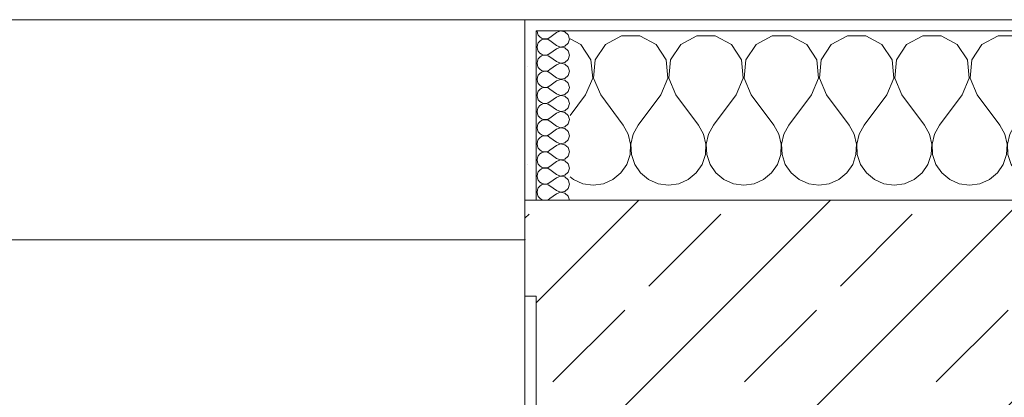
# Model space of a CAD drawing. Header units: metres. Extents: x -3.6 to 84.5, y -11 to 16.8.
# Tile 72 of 229: x 13.826 to 14.697, y 13.52 to 13.855. Entities that reach past the tile are written whole.
import ezdxf

# ---------------------------------------------------------------- set-up
doc = ezdxf.new("R2010")
doc.units = ezdxf.units.M
doc.header["$MEASUREMENT"] = 0
doc.layers.add('604 - Struktur.Wand Aussen', color=7, linetype='Continuous')
doc.layers.add('613 - Struktur.Fassade', color=7, linetype='Continuous')
pattern_1 = [(0, (0, 0), (0, 0.08660254), [0, -0.05]), (0, (0.025, 0.0433), (0, 0.08660254), [0, -0.05])]

# ---------------------------------------------------------------- blocks, each defined once
blk = doc.blocks.new('*X11')
at = {"layer": '604 - Struktur.Wand Aussen', "color": 7, "linetype": 'Continuous', "lineweight": 5}
for p, q in [((14.32243, 13.83299), (14.31299, 13.83805)), ((14.35855, 13.84066), (14.34424, 13.83299)), ((14.37479, 13.84066), (14.35855, 13.84066)), ((14.3891, 13.83299), (14.37479, 13.84066)), ((14.42521, 13.84066), (14.4109, 13.83299)), ((14.44145, 13.84066), (14.42521, 13.84066)), ((14.45576, 13.83299), (14.44145, 13.84066)), ((14.49188, 13.84066), (14.47757, 13.83299)), ((14.50812, 13.84066), (14.49188, 13.84066)), ((14.52243, 13.83299), (14.50812, 13.84066)), ((14.55855, 13.84066), (14.54424, 13.83299)), ((14.57479, 13.84066), (14.55855, 13.84066)), ((14.5891, 13.83299), (14.57479, 13.84066)), ((14.62521, 13.84066), (14.6109, 13.83299)), ((14.64145, 13.84066), (14.62521, 13.84066)), ((14.65576, 13.83299), (14.64145, 13.84066)), ((14.69188, 13.84066), (14.67757, 13.83299)), ((14.70812, 13.84066), (14.69188, 13.84066)), ((14.72243, 13.83299), (14.70812, 13.84066)), ((14.75855, 13.84066), (14.74424, 13.83299)), ((14.77479, 13.84066), (14.75855, 13.84066)), ((14.7891, 13.83299), (14.77479, 13.84066)), ((14.82521, 13.84066), (14.8109, 13.83299)), ((14.84145, 13.84066), (14.82521, 13.84066)), ((14.85576, 13.83299), (14.84145, 13.84066)), ((14.89188, 13.84066), (14.87757, 13.83299)), ((14.90812, 13.84066), (14.89188, 13.84066)), ((14.92243, 13.83299), (14.90812, 13.84066)), ((14.95855, 13.84066), (14.94424, 13.83299)), ((14.97479, 13.84066), (14.95855, 13.84066)), ((14.9891, 13.83299), (14.97479, 13.84066)), ((15.02521, 13.84066), (15.0109, 13.83299)), ((15.04145, 13.84066), (15.02521, 13.84066)), ((15.05576, 13.83299), (15.04145, 13.84066)), ((15.09188, 13.84066), (15.07757, 13.83299)), ((15.10812, 13.84066), (15.09188, 13.84066)), ((15.12243, 13.83299), (15.10812, 13.84066)), ((15.15855, 13.84066), (15.14424, 13.83299)), ((15.17479, 13.84066), (15.15855, 13.84066)), ((15.1891, 13.83299), (15.17479, 13.84066)), ((15.22521, 13.84066), (15.2109, 13.83299)), ((15.24145, 13.84066), (15.22521, 13.84066)), ((15.25576, 13.83299), (15.24145, 13.84066)), ((15.29188, 13.84066), (15.27757, 13.83299)), ((15.30812, 13.84066), (15.29188, 13.84066)), ((15.32243, 13.83299), (15.30812, 13.84066)), ((15.35855, 13.84066), (15.34424, 13.83299)), ((15.37479, 13.84066), (15.35855, 13.84066)), ((15.3891, 13.83299), (15.37479, 13.84066)), ((15.42521, 13.84066), (15.4109, 13.83299)), ((15.44145, 13.84066), (15.42521, 13.84066)), ((15.45576, 13.83299), (15.44145, 13.84066)), ((15.49188, 13.84066), (15.47757, 13.83299)), ((15.5, 13.84066), (15.49188, 13.84066)), ((14.33142, 13.81947), (14.32243, 13.83299)), ((14.34424, 13.83299), (14.33525, 13.81947)), ((14.39808, 13.81947), (14.3891, 13.83299)), ((14.4109, 13.83299), (14.40192, 13.81947)), ((14.46475, 13.81947), (14.45576, 13.83299)), ((14.47757, 13.83299), (14.46858, 13.81947)), ((14.53142, 13.81947), (14.52243, 13.83299)), ((14.54424, 13.83299), (14.53525, 13.81947)), ((14.59808, 13.81947), (14.5891, 13.83299)), ((14.6109, 13.83299), (14.60192, 13.81947)), ((14.66475, 13.81947), (14.65576, 13.83299)), ((14.67757, 13.83299), (14.66858, 13.81947)), ((14.73142, 13.81947), (14.72243, 13.83299)), ((14.74424, 13.83299), (14.73525, 13.81947)), ((14.79808, 13.81947), (14.7891, 13.83299)), ((14.8109, 13.83299), (14.80192, 13.81947)), ((14.86475, 13.81947), (14.85576, 13.83299)), ((14.87757, 13.83299), (14.86858, 13.81947)), ((14.93142, 13.81947), (14.92243, 13.83299)), ((14.94424, 13.83299), (14.93525, 13.81947)), ((14.99808, 13.81947), (14.9891, 13.83299)), ((15.0109, 13.83299), (15.00192, 13.81947)), ((15.06475, 13.81947), (15.05576, 13.83299)), ((15.07757, 13.83299), (15.06858, 13.81947)), ((15.13142, 13.81947), (15.12243, 13.83299)), ((15.14424, 13.83299), (15.13525, 13.81947)), ((15.19808, 13.81947), (15.1891, 13.83299)), ((15.2109, 13.83299), (15.20192, 13.81947)), ((15.26475, 13.81947), (15.25576, 13.83299)), ((15.27757, 13.83299), (15.26858, 13.81947)), ((15.33142, 13.81947), (15.32243, 13.83299)), ((15.34424, 13.83299), (15.33525, 13.81947)), ((15.39808, 13.81947), (15.3891, 13.83299)), ((15.4109, 13.83299), (15.40192, 13.81947)), ((15.46475, 13.81947), (15.45576, 13.83299)), ((15.47757, 13.83299), (15.46858, 13.81947)), ((14.33295, 13.8033), (14.33142, 13.81947)), ((14.33525, 13.81947), (14.33371, 13.8033)), ((14.39962, 13.8033), (14.39808, 13.81947)), ((14.40192, 13.81947), (14.40038, 13.8033)), ((14.46629, 13.8033), (14.46475, 13.81947)), ((14.46858, 13.81947), (14.46705, 13.8033)), ((14.53295, 13.8033), (14.53142, 13.81947)), ((14.53525, 13.81947), (14.53371, 13.8033)), ((14.59962, 13.8033), (14.59808, 13.81947)), ((14.60192, 13.81947), (14.60038, 13.8033)), ((14.66629, 13.8033), (14.66475, 13.81947)), ((14.66858, 13.81947), (14.66705, 13.8033)), ((14.73295, 13.8033), (14.73142, 13.81947)), ((14.73525, 13.81947), (14.73371, 13.8033)), ((14.79962, 13.8033), (14.79808, 13.81947)), ((14.80192, 13.81947), (14.80038, 13.8033)), ((14.86629, 13.8033), (14.86475, 13.81947)), ((14.86858, 13.81947), (14.86705, 13.8033)), ((14.93295, 13.8033), (14.93142, 13.81947)), ((14.93525, 13.81947), (14.93371, 13.8033)), ((14.99962, 13.8033), (14.99808, 13.81947)), ((15.00192, 13.81947), (15.00038, 13.8033)), ((15.06629, 13.8033), (15.06475, 13.81947)), ((15.06858, 13.81947), (15.06705, 13.8033)), ((15.13295, 13.8033), (15.13142, 13.81947)), ((15.13525, 13.81947), (15.13371, 13.8033)), ((15.19962, 13.8033), (15.19808, 13.81947)), ((15.20192, 13.81947), (15.20038, 13.8033)), ((15.26629, 13.8033), (15.26475, 13.81947)), ((15.26858, 13.81947), (15.26705, 13.8033)), ((15.33295, 13.8033), (15.33142, 13.81947)), ((15.33525, 13.81947), (15.33371, 13.8033)), ((15.39962, 13.8033), (15.39808, 13.81947)), ((15.40192, 13.81947), (15.40038, 13.8033)), ((15.46629, 13.8033), (15.46475, 13.81947)), ((15.46858, 13.81947), (15.46705, 13.8033)), ((14.32667, 13.78833), (14.33295, 13.8033)), ((14.33371, 13.8033), (14.34, 13.78833)), ((14.39333, 13.78833), (14.39962, 13.8033)), ((14.40038, 13.8033), (14.40667, 13.78833)), ((14.46, 13.78833), (14.46629, 13.8033)), ((14.46705, 13.8033), (14.47333, 13.78833)), ((14.52667, 13.78833), (14.53295, 13.8033)), ((14.53371, 13.8033), (14.54, 13.78833)), ((14.59333, 13.78833), (14.59962, 13.8033)), ((14.60038, 13.8033), (14.60667, 13.78833)), ((14.66, 13.78833), (14.66629, 13.8033)), ((14.66705, 13.8033), (14.67333, 13.78833)), ((14.72667, 13.78833), (14.73295, 13.8033)), ((14.73371, 13.8033), (14.74, 13.78833)), ((14.79333, 13.78833), (14.79962, 13.8033)), ((14.80038, 13.8033), (14.80667, 13.78833)), ((14.86, 13.78833), (14.86629, 13.8033)), ((14.86705, 13.8033), (14.87333, 13.78833)), ((14.92667, 13.78833), (14.93295, 13.8033)), ((14.93371, 13.8033), (14.94, 13.78833)), ((14.99333, 13.78833), (14.99962, 13.8033)), ((15.00038, 13.8033), (15.00667, 13.78833)), ((15.06, 13.78833), (15.06629, 13.8033)), ((15.06705, 13.8033), (15.07333, 13.78833)), ((15.12667, 13.78833), (15.13295, 13.8033)), ((15.13371, 13.8033), (15.14, 13.78833)), ((15.19333, 13.78833), (15.19962, 13.8033)), ((15.20038, 13.8033), (15.20667, 13.78833)), ((15.26, 13.78833), (15.26629, 13.8033)), ((15.26705, 13.8033), (15.27333, 13.78833)), ((15.32667, 13.78833), (15.33295, 13.8033)), ((15.33371, 13.8033), (15.34, 13.78833)), ((15.39333, 13.78833), (15.39962, 13.8033)), ((15.40038, 13.8033), (15.40667, 13.78833)), ((15.46, 13.78833), (15.46629, 13.8033)), ((15.46705, 13.8033), (15.47333, 13.78833)), ((14.32667, 13.78833), (14.31299, 13.7701)), ((14.34, 13.78833), (14.36, 13.76167)), ((14.39333, 13.78833), (14.37333, 13.76167)), ((14.40667, 13.78833), (14.42667, 13.76167)), ((14.46, 13.78833), (14.44, 13.76167)), ((14.47333, 13.78833), (14.49333, 13.76167)), ((14.52667, 13.78833), (14.50667, 13.76167)), ((14.54, 13.78833), (14.56, 13.76167)), ((14.59333, 13.78833), (14.57333, 13.76167)), ((14.60667, 13.78833), (14.62667, 13.76167)), ((14.66, 13.78833), (14.64, 13.76167)), ((14.67333, 13.78833), (14.69333, 13.76167)), ((14.72667, 13.78833), (14.70667, 13.76167)), ((14.74, 13.78833), (14.76, 13.76167)), ((14.79333, 13.78833), (14.77333, 13.76167)), ((14.80667, 13.78833), (14.82667, 13.76167)), ((14.86, 13.78833), (14.84, 13.76167)), ((14.87333, 13.78833), (14.89333, 13.76167)), ((14.92667, 13.78833), (14.90667, 13.76167)), ((14.94, 13.78833), (14.96, 13.76167)), ((14.99333, 13.78833), (14.97333, 13.76167)), ((15.00667, 13.78833), (15.02667, 13.76167)), ((15.06, 13.78833), (15.04, 13.76167)), ((15.07333, 13.78833), (15.09333, 13.76167)), ((15.12667, 13.78833), (15.10667, 13.76167)), ((15.14, 13.78833), (15.16, 13.76167)), ((15.19333, 13.78833), (15.17333, 13.76167)), ((15.20667, 13.78833), (15.22667, 13.76167)), ((15.26, 13.78833), (15.24, 13.76167)), ((15.27333, 13.78833), (15.29333, 13.76167)), ((15.32667, 13.78833), (15.30667, 13.76167)), ((15.34, 13.78833), (15.36, 13.76167)), ((15.39333, 13.78833), (15.37333, 13.76167)), ((15.40667, 13.78833), (15.42667, 13.76167)), ((15.46, 13.78833), (15.44, 13.76167)), ((15.47333, 13.78833), (15.49333, 13.76167)), ((14.36445, 13.75362), (14.36, 13.76167)), ((14.37333, 13.76167), (14.36888, 13.75362)), ((14.43112, 13.75362), (14.42667, 13.76167)), ((14.44, 13.76167), (14.43555, 13.75362)), ((14.49778, 13.75362), (14.49333, 13.76167)), ((14.50667, 13.76167), (14.50222, 13.75362)), ((14.56445, 13.75362), (14.56, 13.76167)), ((14.57333, 13.76167), (14.56888, 13.75362)), ((14.63112, 13.75362), (14.62667, 13.76167)), ((14.64, 13.76167), (14.63555, 13.75362)), ((14.69778, 13.75362), (14.69333, 13.76167)), ((14.70667, 13.76167), (14.70222, 13.75362)), ((14.76445, 13.75362), (14.76, 13.76167)), ((14.77333, 13.76167), (14.76888, 13.75362)), ((14.83112, 13.75362), (14.82667, 13.76167)), ((14.84, 13.76167), (14.83555, 13.75362)), ((14.89778, 13.75362), (14.89333, 13.76167)), ((14.90667, 13.76167), (14.90222, 13.75362)), ((14.96445, 13.75362), (14.96, 13.76167)), ((14.97333, 13.76167), (14.96888, 13.75362)), ((15.03112, 13.75362), (15.02667, 13.76167)), ((15.04, 13.76167), (15.03555, 13.75362)), ((15.09778, 13.75362), (15.09333, 13.76167)), ((15.10667, 13.76167), (15.10222, 13.75362)), ((15.16445, 13.75362), (15.16, 13.76167)), ((15.17333, 13.76167), (15.16888, 13.75362)), ((15.23112, 13.75362), (15.22667, 13.76167)), ((15.24, 13.76167), (15.23555, 13.75362)), ((15.29778, 13.75362), (15.29333, 13.76167)), ((15.30667, 13.76167), (15.30222, 13.75362)), ((15.36445, 13.75362), (15.36, 13.76167)), ((15.37333, 13.76167), (15.36888, 13.75362)), ((15.43112, 13.75362), (15.42667, 13.76167)), ((15.44, 13.76167), (15.43555, 13.75362)), ((15.49778, 13.75362), (15.49333, 13.76167)), ((14.36653, 13.74466), (14.36445, 13.75362)), ((14.36888, 13.75362), (14.3668, 13.74466)), ((14.4332, 13.74466), (14.43112, 13.75362)), ((14.43555, 13.75362), (14.43347, 13.74466)), ((14.49987, 13.74466), (14.49778, 13.75362)), ((14.50222, 13.75362), (14.50013, 13.74466)), ((14.56653, 13.74466), (14.56445, 13.75362)), ((14.56888, 13.75362), (14.5668, 13.74466)), ((14.6332, 13.74466), (14.63112, 13.75362)), ((14.63555, 13.75362), (14.63347, 13.74466)), ((14.69987, 13.74466), (14.69778, 13.75362)), ((14.70222, 13.75362), (14.70013, 13.74466)), ((14.76653, 13.74466), (14.76445, 13.75362)), ((14.76888, 13.75362), (14.7668, 13.74466)), ((14.8332, 13.74466), (14.83112, 13.75362)), ((14.83555, 13.75362), (14.83347, 13.74466)), ((14.89987, 13.74466), (14.89778, 13.75362)), ((14.90222, 13.75362), (14.90013, 13.74466)), ((14.96653, 13.74466), (14.96445, 13.75362)), ((14.96888, 13.75362), (14.9668, 13.74466)), ((15.0332, 13.74466), (15.03112, 13.75362)), ((15.03555, 13.75362), (15.03347, 13.74466)), ((15.09987, 13.74466), (15.09778, 13.75362)), ((15.10222, 13.75362), (15.10013, 13.74466)), ((15.16653, 13.74466), (15.16445, 13.75362)), ((15.16888, 13.75362), (15.1668, 13.74466)), ((15.2332, 13.74466), (15.23112, 13.75362)), ((15.23555, 13.75362), (15.23347, 13.74466)), ((15.29987, 13.74466), (15.29778, 13.75362)), ((15.30222, 13.75362), (15.30013, 13.74466)), ((15.36653, 13.74466), (15.36445, 13.75362)), ((15.36888, 13.75362), (15.3668, 13.74466)), ((15.4332, 13.74466), (15.43112, 13.75362)), ((15.43555, 13.75362), (15.43347, 13.74466)), ((15.49987, 13.74466), (15.49778, 13.75362)), ((14.36609, 13.73547), (14.36653, 13.74466)), ((14.3668, 13.74466), (14.36725, 13.73547)), ((14.43275, 13.73547), (14.4332, 13.74466)), ((14.43347, 13.74466), (14.43391, 13.73547)), ((14.49942, 13.73547), (14.49987, 13.74466)), ((14.50013, 13.74466), (14.50058, 13.73547)), ((14.56609, 13.73547), (14.56653, 13.74466)), ((14.5668, 13.74466), (14.56725, 13.73547)), ((14.63275, 13.73547), (14.6332, 13.74466)), ((14.63347, 13.74466), (14.63391, 13.73547)), ((14.69942, 13.73547), (14.69987, 13.74466)), ((14.70013, 13.74466), (14.70058, 13.73547)), ((14.76609, 13.73547), (14.76653, 13.74466)), ((14.7668, 13.74466), (14.76725, 13.73547)), ((14.83275, 13.73547), (14.8332, 13.74466)), ((14.83347, 13.74466), (14.83391, 13.73547)), ((14.89942, 13.73547), (14.89987, 13.74466)), ((14.90013, 13.74466), (14.90058, 13.73547)), ((14.96609, 13.73547), (14.96653, 13.74466)), ((14.9668, 13.74466), (14.96725, 13.73547)), ((15.03275, 13.73547), (15.0332, 13.74466)), ((15.03347, 13.74466), (15.03391, 13.73547)), ((15.09942, 13.73547), (15.09987, 13.74466)), ((15.10013, 13.74466), (15.10058, 13.73547)), ((15.16609, 13.73547), (15.16653, 13.74466)), ((15.1668, 13.74466), (15.16725, 13.73547)), ((15.23275, 13.73547), (15.2332, 13.74466)), ((15.23347, 13.74466), (15.23391, 13.73547)), ((15.29942, 13.73547), (15.29987, 13.74466)), ((15.30013, 13.74466), (15.30058, 13.73547)), ((15.36609, 13.73547), (15.36653, 13.74466)), ((15.3668, 13.74466), (15.36725, 13.73547)), ((15.43275, 13.73547), (15.4332, 13.74466)), ((15.43347, 13.74466), (15.43391, 13.73547)), ((15.49942, 13.73547), (15.49987, 13.74466)), ((14.36315, 13.72676), (14.36609, 13.73547)), ((14.36725, 13.73547), (14.37019, 13.72676)), ((14.42981, 13.72676), (14.43275, 13.73547)), ((14.43391, 13.73547), (14.43685, 13.72676)), ((14.49648, 13.72676), (14.49942, 13.73547)), ((14.50058, 13.73547), (14.50352, 13.72676)), ((14.56315, 13.72676), (14.56609, 13.73547)), ((14.56725, 13.73547), (14.57019, 13.72676)), ((14.62981, 13.72676), (14.63275, 13.73547)), ((14.63391, 13.73547), (14.63685, 13.72676)), ((14.69648, 13.72676), (14.69942, 13.73547)), ((14.70058, 13.73547), (14.70352, 13.72676)), ((14.76315, 13.72676), (14.76609, 13.73547)), ((14.76725, 13.73547), (14.77019, 13.72676)), ((14.82981, 13.72676), (14.83275, 13.73547)), ((14.83391, 13.73547), (14.83685, 13.72676)), ((14.89648, 13.72676), (14.89942, 13.73547)), ((14.90058, 13.73547), (14.90352, 13.72676)), ((14.96315, 13.72676), (14.96609, 13.73547)), ((14.96725, 13.73547), (14.97019, 13.72676)), ((15.02981, 13.72676), (15.03275, 13.73547)), ((15.03391, 13.73547), (15.03685, 13.72676)), ((15.09648, 13.72676), (15.09942, 13.73547)), ((15.10058, 13.73547), (15.10352, 13.72676)), ((15.16315, 13.72676), (15.16609, 13.73547)), ((15.16725, 13.73547), (15.17019, 13.72676)), ((15.22981, 13.72676), (15.23275, 13.73547)), ((15.23391, 13.73547), (15.23685, 13.72676)), ((15.29648, 13.72676), (15.29942, 13.73547)), ((15.30058, 13.73547), (15.30352, 13.72676)), ((15.36315, 13.72676), (15.36609, 13.73547)), ((15.36725, 13.73547), (15.37019, 13.72676)), ((15.42981, 13.72676), (15.43275, 13.73547)), ((15.43391, 13.73547), (15.43685, 13.72676)), ((15.49648, 13.72676), (15.49942, 13.73547)), ((14.35794, 13.71918), (14.36315, 13.72676)), ((14.37019, 13.72676), (14.37539, 13.71918)), ((14.42461, 13.71918), (14.42981, 13.72676)), ((14.43685, 13.72676), (14.44206, 13.71918)), ((14.49127, 13.71918), (14.49648, 13.72676)), ((14.50352, 13.72676), (14.50873, 13.71918)), ((14.55794, 13.71918), (14.56315, 13.72676)), ((14.57019, 13.72676), (14.57539, 13.71918)), ((14.62461, 13.71918), (14.62981, 13.72676)), ((14.63685, 13.72676), (14.64206, 13.71918)), ((14.69127, 13.71918), (14.69648, 13.72676)), ((14.70352, 13.72676), (14.70873, 13.71918)), ((14.75794, 13.71918), (14.76315, 13.72676)), ((14.77019, 13.72676), (14.77539, 13.71918)), ((14.82461, 13.71918), (14.82981, 13.72676)), ((14.83685, 13.72676), (14.84206, 13.71918)), ((14.89127, 13.71918), (14.89648, 13.72676)), ((14.90352, 13.72676), (14.90873, 13.71918)), ((14.95794, 13.71918), (14.96315, 13.72676)), ((14.97019, 13.72676), (14.97539, 13.71918)), ((15.02461, 13.71918), (15.02981, 13.72676)), ((15.03685, 13.72676), (15.04206, 13.71918)), ((15.09127, 13.71918), (15.09648, 13.72676)), ((15.10352, 13.72676), (15.10873, 13.71918)), ((15.15794, 13.71918), (15.16315, 13.72676)), ((15.17019, 13.72676), (15.17539, 13.71918)), ((15.22461, 13.71918), (15.22981, 13.72676)), ((15.23685, 13.72676), (15.24206, 13.71918)), ((15.29127, 13.71918), (15.29648, 13.72676)), ((15.30352, 13.72676), (15.30873, 13.71918)), ((15.35794, 13.71918), (15.36315, 13.72676)), ((15.37019, 13.72676), (15.37539, 13.71918)), ((15.42461, 13.71918), (15.42981, 13.72676)), ((15.43685, 13.72676), (15.44206, 13.71918)), ((15.49127, 13.71918), (15.49648, 13.72676)), ((14.31299, 13.71565), (14.31581, 13.71331)), ((14.35086, 13.71331), (14.35794, 13.71918)), ((14.37539, 13.71918), (14.38248, 13.71331)), ((14.41752, 13.71331), (14.42461, 13.71918)), ((14.44206, 13.71918), (14.44914, 13.71331)), ((14.48419, 13.71331), (14.49127, 13.71918)), ((14.50873, 13.71918), (14.51581, 13.71331)), ((14.55086, 13.71331), (14.55794, 13.71918)), ((14.57539, 13.71918), (14.58248, 13.71331)), ((14.61752, 13.71331), (14.62461, 13.71918)), ((14.64206, 13.71918), (14.64914, 13.71331)), ((14.68419, 13.71331), (14.69127, 13.71918)), ((14.70873, 13.71918), (14.71581, 13.71331)), ((14.75086, 13.71331), (14.75794, 13.71918)), ((14.77539, 13.71918), (14.78248, 13.71331)), ((14.81752, 13.71331), (14.82461, 13.71918)), ((14.84206, 13.71918), (14.84914, 13.71331)), ((14.88419, 13.71331), (14.89127, 13.71918)), ((14.90873, 13.71918), (14.91581, 13.71331)), ((14.95086, 13.71331), (14.95794, 13.71918)), ((14.97539, 13.71918), (14.98248, 13.71331)), ((15.01752, 13.71331), (15.02461, 13.71918)), ((15.04206, 13.71918), (15.04914, 13.71331)), ((15.08419, 13.71331), (15.09127, 13.71918)), ((15.10873, 13.71918), (15.11581, 13.71331)), ((15.15086, 13.71331), (15.15794, 13.71918)), ((15.17539, 13.71918), (15.18248, 13.71331)), ((15.21752, 13.71331), (15.22461, 13.71918)), ((15.24206, 13.71918), (15.24914, 13.71331)), ((15.28419, 13.71331), (15.29127, 13.71918)), ((15.30873, 13.71918), (15.31581, 13.71331)), ((15.35086, 13.71331), (15.35794, 13.71918)), ((15.37539, 13.71918), (15.38248, 13.71331)), ((15.41752, 13.71331), (15.42461, 13.71918)), ((15.44206, 13.71918), (15.44914, 13.71331)), ((15.48419, 13.71331), (15.49127, 13.71918)), ((14.31581, 13.71331), (14.32422, 13.7096)), ((14.32422, 13.7096), (14.33333, 13.70833)), ((14.33333, 13.70833), (14.34244, 13.7096)), ((14.34244, 13.7096), (14.35086, 13.71331)), ((14.38248, 13.71331), (14.39089, 13.7096)), ((14.39089, 13.7096), (14.4, 13.70833)), ((14.4, 13.70833), (14.40911, 13.7096)), ((14.40911, 13.7096), (14.41752, 13.71331)), ((14.44914, 13.71331), (14.45756, 13.7096)), ((14.45756, 13.7096), (14.46667, 13.70833)), ((14.46667, 13.70833), (14.47578, 13.7096)), ((14.47578, 13.7096), (14.48419, 13.71331)), ((14.51581, 13.71331), (14.52422, 13.7096)), ((14.52422, 13.7096), (14.53333, 13.70833)), ((14.53333, 13.70833), (14.54244, 13.7096)), ((14.54244, 13.7096), (14.55086, 13.71331)), ((14.58248, 13.71331), (14.59089, 13.7096)), ((14.59089, 13.7096), (14.6, 13.70833)), ((14.6, 13.70833), (14.60911, 13.7096)), ((14.60911, 13.7096), (14.61752, 13.71331)), ((14.64914, 13.71331), (14.65756, 13.7096)), ((14.65756, 13.7096), (14.66667, 13.70833)), ((14.66667, 13.70833), (14.67578, 13.7096)), ((14.67578, 13.7096), (14.68419, 13.71331)), ((14.71581, 13.71331), (14.72422, 13.7096)), ((14.72422, 13.7096), (14.73333, 13.70833)), ((14.73333, 13.70833), (14.74244, 13.7096)), ((14.74244, 13.7096), (14.75086, 13.71331)), ((14.78248, 13.71331), (14.79089, 13.7096)), ((14.79089, 13.7096), (14.8, 13.70833)), ((14.8, 13.70833), (14.80911, 13.7096)), ((14.80911, 13.7096), (14.81752, 13.71331)), ((14.84914, 13.71331), (14.85756, 13.7096)), ((14.85756, 13.7096), (14.86667, 13.70833)), ((14.86667, 13.70833), (14.87578, 13.7096)), ((14.87578, 13.7096), (14.88419, 13.71331)), ((14.91581, 13.71331), (14.92422, 13.7096)), ((14.92422, 13.7096), (14.93333, 13.70833)), ((14.93333, 13.70833), (14.94244, 13.7096)), ((14.94244, 13.7096), (14.95086, 13.71331)), ((14.98248, 13.71331), (14.99089, 13.7096)), ((14.99089, 13.7096), (15, 13.70833)), ((15, 13.70833), (15.00911, 13.7096)), ((15.00911, 13.7096), (15.01752, 13.71331)), ((15.04914, 13.71331), (15.05756, 13.7096)), ((15.05756, 13.7096), (15.06667, 13.70833)), ((15.06667, 13.70833), (15.07578, 13.7096)), ((15.07578, 13.7096), (15.08419, 13.71331)), ((15.11581, 13.71331), (15.12422, 13.7096)), ((15.12422, 13.7096), (15.13333, 13.70833)), ((15.13333, 13.70833), (15.14244, 13.7096)), ((15.14244, 13.7096), (15.15086, 13.71331)), ((15.18248, 13.71331), (15.19089, 13.7096)), ((15.19089, 13.7096), (15.2, 13.70833)), ((15.2, 13.70833), (15.20911, 13.7096)), ((15.20911, 13.7096), (15.21752, 13.71331)), ((15.24914, 13.71331), (15.25756, 13.7096)), ((15.25756, 13.7096), (15.26667, 13.70833)), ((15.26667, 13.70833), (15.27578, 13.7096)), ((15.27578, 13.7096), (15.28419, 13.71331)), ((15.31581, 13.71331), (15.32422, 13.7096)), ((15.32422, 13.7096), (15.33333, 13.70833)), ((15.33333, 13.70833), (15.34244, 13.7096)), ((15.34244, 13.7096), (15.35086, 13.71331)), ((15.38248, 13.71331), (15.39089, 13.7096)), ((15.39089, 13.7096), (15.4, 13.70833)), ((15.4, 13.70833), (15.40911, 13.7096)), ((15.40911, 13.7096), (15.41752, 13.71331)), ((15.44914, 13.71331), (15.45756, 13.7096)), ((15.45756, 13.7096), (15.46667, 13.70833)), ((15.46667, 13.70833), (15.47578, 13.7096)), ((15.47578, 13.7096), (15.48419, 13.71331))]:
    blk.add_line(p, q, dxfattribs=at)
blk = doc.blocks.new('*X59')
at = {"layer": '604 - Struktur.Wand Aussen', "color": 7, "linetype": 'Continuous', "lineweight": 5}
for p, q in [((14.2837, 13.845), (14.28398, 13.84305)), ((14.28398, 13.84305), (14.28477, 13.84124)), ((14.28477, 13.84124), (14.28603, 13.83973)), ((14.28603, 13.83973), (14.28765, 13.83861)), ((14.28765, 13.8371), (14.28603, 13.83599)), ((14.28765, 13.83861), (14.28952, 13.83798)), ((14.28952, 13.83773), (14.28765, 13.8371)), ((14.28952, 13.83798), (14.29149, 13.83789)), ((14.29149, 13.83783), (14.28952, 13.83773)), ((14.29149, 13.83789), (14.29341, 13.83833)), ((14.29341, 13.83738), (14.29149, 13.83783)), ((14.29341, 13.83833), (14.29513, 13.83929)), ((14.29513, 13.83643), (14.29341, 13.83738)), ((14.30085, 13.84357), (14.29513, 13.83929)), ((14.30449, 13.84497), (14.30085, 13.84357)), ((14.30833, 13.84425), (14.30449, 13.84497)), ((14.31121, 13.84161), (14.30833, 13.84425)), ((14.31227, 13.83786), (14.31121, 13.84161)), ((14.31121, 13.8341), (14.31227, 13.83786)), ((14.28398, 13.83267), (14.2837, 13.83071)), ((14.2837, 13.83071), (14.28398, 13.82876)), ((14.28477, 13.83447), (14.28398, 13.83267)), ((14.28398, 13.82876), (14.28477, 13.82696)), ((14.28603, 13.83599), (14.28477, 13.83447)), ((14.30085, 13.83214), (14.29513, 13.83643)), ((14.30085, 13.82929), (14.29513, 13.825)), ((14.30085, 13.83214), (14.30449, 13.83074)), ((14.30449, 13.83069), (14.30085, 13.82929)), ((14.30449, 13.83074), (14.30833, 13.83147)), ((14.30833, 13.82996), (14.30449, 13.83069)), ((14.30833, 13.83147), (14.31121, 13.8341)), ((14.31121, 13.82733), (14.30833, 13.82996)), ((14.28477, 13.82018), (14.28398, 13.81838)), ((14.28477, 13.82696), (14.28603, 13.82544)), ((14.28603, 13.8217), (14.28477, 13.82018)), ((14.28603, 13.82544), (14.28765, 13.82433)), ((14.28765, 13.82282), (14.28603, 13.8217)), ((14.28765, 13.82433), (14.28952, 13.8237)), ((14.28952, 13.82345), (14.28765, 13.82282)), ((14.28952, 13.8237), (14.29149, 13.8236)), ((14.29149, 13.82354), (14.28952, 13.82345)), ((14.29149, 13.8236), (14.29341, 13.82405)), ((14.29341, 13.8231), (14.29149, 13.82354)), ((14.29341, 13.82405), (14.29513, 13.825)), ((14.29513, 13.82214), (14.29341, 13.8231)), ((14.30085, 13.81786), (14.29513, 13.82214)), ((14.30833, 13.81718), (14.31121, 13.81982)), ((14.31227, 13.82357), (14.31121, 13.82733)), ((14.31121, 13.81982), (14.31227, 13.82357)), ((14.28398, 13.81838), (14.2837, 13.81643)), ((14.2837, 13.81643), (14.28398, 13.81448)), ((14.28398, 13.81448), (14.28477, 13.81267)), ((14.28477, 13.81267), (14.28603, 13.81116)), ((14.28603, 13.81116), (14.28765, 13.81004)), ((14.29341, 13.80976), (14.29513, 13.81071)), ((14.30085, 13.815), (14.29513, 13.81071)), ((14.30085, 13.81786), (14.30449, 13.81646)), ((14.30449, 13.8164), (14.30085, 13.815)), ((14.30449, 13.81646), (14.30833, 13.81718)), ((14.30833, 13.81567), (14.30449, 13.8164)), ((14.31121, 13.81304), (14.30833, 13.81567)), ((14.31227, 13.80929), (14.31121, 13.81304)), ((14.28398, 13.80409), (14.2837, 13.80214)), ((14.2837, 13.80214), (14.28398, 13.80019)), ((14.28477, 13.8059), (14.28398, 13.80409)), ((14.28603, 13.80742), (14.28477, 13.8059)), ((14.28765, 13.80853), (14.28603, 13.80742)), ((14.28765, 13.81004), (14.28952, 13.80941)), ((14.28952, 13.80916), (14.28765, 13.80853)), ((14.28952, 13.80941), (14.29149, 13.80931)), ((14.29149, 13.80926), (14.28952, 13.80916)), ((14.29149, 13.80931), (14.29341, 13.80976)), ((14.29341, 13.80881), (14.29149, 13.80926)), ((14.29513, 13.80786), (14.29341, 13.80881)), ((14.30085, 13.80357), (14.29513, 13.80786)), ((14.30085, 13.80357), (14.30449, 13.80217)), ((14.30449, 13.80211), (14.30085, 13.80071)), ((14.30449, 13.80217), (14.30833, 13.8029)), ((14.30833, 13.80139), (14.30449, 13.80211)), ((14.30833, 13.8029), (14.31121, 13.80553)), ((14.31121, 13.80553), (14.31227, 13.80929)), ((14.28398, 13.80019), (14.28477, 13.79839)), ((14.28477, 13.79839), (14.28603, 13.79687)), ((14.28603, 13.79687), (14.28765, 13.79575)), ((14.28765, 13.79425), (14.28603, 13.79313)), ((14.28765, 13.79575), (14.28952, 13.79512)), ((14.28952, 13.79488), (14.28765, 13.79425)), ((14.28952, 13.79512), (14.29149, 13.79503)), ((14.29149, 13.79497), (14.28952, 13.79488)), ((14.29149, 13.79503), (14.29341, 13.79547)), ((14.29341, 13.79453), (14.29149, 13.79497)), ((14.29341, 13.79547), (14.29513, 13.79643)), ((14.29513, 13.79357), (14.29341, 13.79453)), ((14.30085, 13.80071), (14.29513, 13.79643)), ((14.30085, 13.78929), (14.29513, 13.79357)), ((14.31121, 13.79876), (14.30833, 13.80139)), ((14.31227, 13.795), (14.31121, 13.79876)), ((14.31121, 13.79124), (14.31227, 13.795)), ((14.28398, 13.78981), (14.2837, 13.78786)), ((14.2837, 13.78786), (14.28398, 13.78591)), ((14.28477, 13.79161), (14.28398, 13.78981)), ((14.28398, 13.78591), (14.28477, 13.7841)), ((14.28603, 13.79313), (14.28477, 13.79161)), ((14.30085, 13.78643), (14.29513, 13.78214)), ((14.30085, 13.78929), (14.30449, 13.78789)), ((14.30449, 13.78783), (14.30085, 13.78643)), ((14.30449, 13.78789), (14.30833, 13.78861)), ((14.30833, 13.7871), (14.30449, 13.78783)), ((14.30833, 13.78861), (14.31121, 13.79124)), ((14.31121, 13.78447), (14.30833, 13.7871)), ((14.31227, 13.78071), (14.31121, 13.78447)), ((14.28477, 13.77733), (14.28398, 13.77552)), ((14.28477, 13.7841), (14.28603, 13.78258)), ((14.28603, 13.77884), (14.28477, 13.77733)), ((14.28603, 13.78258), (14.28765, 13.78147)), ((14.28765, 13.77996), (14.28603, 13.77884)), ((14.28765, 13.78147), (14.28952, 13.78084)), ((14.28952, 13.78059), (14.28765, 13.77996)), ((14.28952, 13.78084), (14.29149, 13.78074)), ((14.29149, 13.78069), (14.28952, 13.78059)), ((14.29149, 13.78074), (14.29341, 13.78119)), ((14.29341, 13.78024), (14.29149, 13.78069)), ((14.29341, 13.78119), (14.29513, 13.78214)), ((14.29513, 13.77929), (14.29341, 13.78024)), ((14.30085, 13.775), (14.29513, 13.77929)), ((14.30833, 13.77433), (14.31121, 13.77696)), ((14.31121, 13.77696), (14.31227, 13.78071)), ((14.28398, 13.77552), (14.2837, 13.77357)), ((14.2837, 13.77357), (14.28398, 13.77162)), ((14.28398, 13.77162), (14.28477, 13.76982)), ((14.28477, 13.76982), (14.28603, 13.7683)), ((14.28603, 13.7683), (14.28765, 13.76718)), ((14.28765, 13.76718), (14.28952, 13.76655)), ((14.29341, 13.7669), (14.29513, 13.76786)), ((14.30085, 13.77214), (14.29513, 13.76786)), ((14.30085, 13.775), (14.30449, 13.7736)), ((14.30449, 13.77354), (14.30085, 13.77214)), ((14.30449, 13.7736), (14.30833, 13.77433)), ((14.30833, 13.77282), (14.30449, 13.77354)), ((14.31121, 13.77018), (14.30833, 13.77282)), ((14.31227, 13.76643), (14.31121, 13.77018)), ((14.28398, 13.76124), (14.2837, 13.75929)), ((14.2837, 13.75929), (14.28398, 13.75733)), ((14.28477, 13.76304), (14.28398, 13.76124)), ((14.28603, 13.76456), (14.28477, 13.76304)), ((14.28765, 13.76567), (14.28603, 13.76456)), ((14.28952, 13.7663), (14.28765, 13.76567)), ((14.28952, 13.76655), (14.29149, 13.76646)), ((14.29149, 13.7664), (14.28952, 13.7663)), ((14.29149, 13.76646), (14.29341, 13.7669)), ((14.29341, 13.76595), (14.29149, 13.7664)), ((14.29513, 13.765), (14.29341, 13.76595)), ((14.30085, 13.76071), (14.29513, 13.765)), ((14.30085, 13.76071), (14.30449, 13.75931)), ((14.30449, 13.75926), (14.30085, 13.75786)), ((14.30449, 13.75931), (14.30833, 13.76004)), ((14.30833, 13.75853), (14.30449, 13.75926)), ((14.30833, 13.76004), (14.31121, 13.76267)), ((14.31121, 13.7559), (14.30833, 13.75853)), ((14.31121, 13.76267), (14.31227, 13.76643)), ((14.28398, 13.75733), (14.28477, 13.75553)), ((14.28477, 13.75553), (14.28603, 13.75401)), ((14.28603, 13.75027), (14.28477, 13.74876)), ((14.28603, 13.75401), (14.28765, 13.7529)), ((14.28765, 13.75139), (14.28603, 13.75027)), ((14.28765, 13.7529), (14.28952, 13.75227)), ((14.28952, 13.75202), (14.28765, 13.75139)), ((14.28952, 13.75227), (14.29149, 13.75217)), ((14.29149, 13.75211), (14.28952, 13.75202)), ((14.29149, 13.75217), (14.29341, 13.75262)), ((14.29341, 13.75167), (14.29149, 13.75211)), ((14.29341, 13.75262), (14.29513, 13.75357)), ((14.29513, 13.75071), (14.29341, 13.75167)), ((14.30085, 13.75786), (14.29513, 13.75357)), ((14.30085, 13.74643), (14.29513, 13.75071)), ((14.31227, 13.75214), (14.31121, 13.7559)), ((14.31121, 13.74839), (14.31227, 13.75214)), ((14.28398, 13.74695), (14.2837, 13.745)), ((14.2837, 13.745), (14.28398, 13.74305)), ((14.28477, 13.74876), (14.28398, 13.74695)), ((14.28398, 13.74305), (14.28477, 13.74124)), ((14.28477, 13.74124), (14.28603, 13.73973)), ((14.30085, 13.74357), (14.29513, 13.73929)), ((14.30085, 13.74643), (14.30449, 13.74503)), ((14.30449, 13.74497), (14.30085, 13.74357)), ((14.30449, 13.74503), (14.30833, 13.74575)), ((14.30833, 13.74425), (14.30449, 13.74497)), ((14.30833, 13.74575), (14.31121, 13.74839)), ((14.31121, 13.74161), (14.30833, 13.74425)), ((14.31227, 13.73786), (14.31121, 13.74161)), ((14.28398, 13.73267), (14.2837, 13.73071)), ((14.28477, 13.73447), (14.28398, 13.73267)), ((14.28603, 13.73599), (14.28477, 13.73447)), ((14.28603, 13.73973), (14.28765, 13.73861)), ((14.28765, 13.7371), (14.28603, 13.73599)), ((14.28765, 13.73861), (14.28952, 13.73798)), ((14.28952, 13.73773), (14.28765, 13.7371)), ((14.28952, 13.73798), (14.29149, 13.73789)), ((14.29149, 13.73783), (14.28952, 13.73773)), ((14.29149, 13.73789), (14.29341, 13.73833)), ((14.29341, 13.73738), (14.29149, 13.73783)), ((14.29341, 13.73833), (14.29513, 13.73929)), ((14.29513, 13.73643), (14.29341, 13.73738)), ((14.30085, 13.73214), (14.29513, 13.73643)), ((14.30085, 13.73214), (14.30449, 13.73074)), ((14.30833, 13.73147), (14.31121, 13.7341)), ((14.31121, 13.7341), (14.31227, 13.73786)), ((14.2837, 13.73071), (14.28398, 13.72876)), ((14.28398, 13.72876), (14.28477, 13.72696)), ((14.28477, 13.72696), (14.28603, 13.72544)), ((14.28603, 13.72544), (14.28765, 13.72433)), ((14.28765, 13.72433), (14.28952, 13.7237)), ((14.28952, 13.72345), (14.28765, 13.72282)), ((14.28952, 13.7237), (14.29149, 13.7236)), ((14.29149, 13.72354), (14.28952, 13.72345)), ((14.29149, 13.7236), (14.29341, 13.72405)), ((14.29341, 13.7231), (14.29149, 13.72354)), ((14.29341, 13.72405), (14.29513, 13.725)), ((14.30085, 13.72929), (14.29513, 13.725)), ((14.30449, 13.73069), (14.30085, 13.72929)), ((14.30449, 13.73074), (14.30833, 13.73147)), ((14.30833, 13.72996), (14.30449, 13.73069)), ((14.31121, 13.72733), (14.30833, 13.72996)), ((14.31227, 13.72357), (14.31121, 13.72733)), ((14.31121, 13.71982), (14.31227, 13.72357)), ((14.28398, 13.71838), (14.2837, 13.71643)), ((14.2837, 13.71643), (14.28398, 13.71448)), ((14.28477, 13.72018), (14.28398, 13.71838)), ((14.28603, 13.7217), (14.28477, 13.72018)), ((14.28765, 13.72282), (14.28603, 13.7217)), ((14.29513, 13.72214), (14.29341, 13.7231)), ((14.30085, 13.71786), (14.29513, 13.72214)), ((14.30085, 13.715), (14.29513, 13.71071)), ((14.30085, 13.71786), (14.30449, 13.71646)), ((14.30449, 13.7164), (14.30085, 13.715)), ((14.30449, 13.71646), (14.30833, 13.71718)), ((14.30833, 13.71567), (14.30449, 13.7164)), ((14.30833, 13.71718), (14.31121, 13.71982)), ((14.31121, 13.71304), (14.30833, 13.71567)), ((14.28398, 13.71448), (14.28477, 13.71267)), ((14.28477, 13.71267), (14.28603, 13.71116)), ((14.28603, 13.70742), (14.28477, 13.7059)), ((14.28603, 13.71116), (14.28765, 13.71004)), ((14.28765, 13.70853), (14.28603, 13.70742)), ((14.28765, 13.71004), (14.28952, 13.70941)), ((14.28952, 13.70916), (14.28765, 13.70853)), ((14.28952, 13.70941), (14.29149, 13.70931)), ((14.29149, 13.70926), (14.28952, 13.70916)), ((14.29149, 13.70931), (14.29341, 13.70976)), ((14.29341, 13.70881), (14.29149, 13.70926)), ((14.29341, 13.70976), (14.29513, 13.71071)), ((14.29513, 13.70786), (14.29341, 13.70881)), ((14.30085, 13.70357), (14.29513, 13.70786)), ((14.31227, 13.70929), (14.31121, 13.71304)), ((14.31121, 13.70553), (14.31227, 13.70929)), ((14.28398, 13.70409), (14.2837, 13.70214)), ((14.2837, 13.70214), (14.28398, 13.70019)), ((14.28477, 13.7059), (14.28398, 13.70409)), ((14.28398, 13.70019), (14.28477, 13.69839)), ((14.28477, 13.69839), (14.28603, 13.69687)), ((14.30085, 13.70071), (14.29513, 13.69643)), ((14.30085, 13.70357), (14.30449, 13.70217)), ((14.30449, 13.70211), (14.30085, 13.70071)), ((14.30449, 13.70217), (14.30833, 13.7029)), ((14.30833, 13.70139), (14.30449, 13.70211)), ((14.30833, 13.7029), (14.31121, 13.70553)), ((14.31121, 13.69876), (14.30833, 13.70139)), ((14.31227, 13.695), (14.31121, 13.69876)), ((14.28603, 13.69687), (14.28765, 13.69575)), ((14.28765, 13.69575), (14.28952, 13.69512)), ((14.28952, 13.69512), (14.29149, 13.69503)), ((14.29149, 13.69503), (14.29341, 13.69547)), ((14.29341, 13.69547), (14.29513, 13.69643))]:
    blk.add_line(p, q, dxfattribs=at)

msp = doc.modelspace()

# ---------------------------------------------------------------- hatches: boundary and pattern name
at = {"layer": '604 - Struktur.Wand Aussen', "linetype": 'Continuous', "lineweight": 0, "true_color": 0x000000}
h = msp.add_hatch(dxfattribs=at)
h.set_pattern_fill('Verputz_0001', color=18, style=0, pattern_type=2)
h.set_pattern_definition(pattern_1)
h.paths.add_polyline_path([(14.28299, 13.855), (14.27299, 13.855), (14.27299, 13.695), (14.28299, 13.695)])
h = msp.add_hatch(dxfattribs=at)
h.set_pattern_fill('Verputz_0001', color=18, style=0, pattern_type=2)
h.set_pattern_definition(pattern_1)
h.paths.add_polyline_path([(15.53, 13.855), (14.28299, 13.855), (14.28299, 13.845), (15.53, 13.845)])
h = msp.add_hatch(dxfattribs=at)
h.set_pattern_fill('Beton__Stahlbeton_0001', color=18, style=0, pattern_type=2)
h.set_pattern_definition([(45, (0, 0), (-0.0848528, 0.0848528), []), (45, (-0.04243, 0.04243), (-0.0848528, 0.0848528), [0.09, -0.03])])
h.paths.add_polyline_path([(14.27299, 13.61), (14.28299, 13.61), (14.28299, 13.455), (15.53, 13.455), (15.53, 13.505), (15.54, 13.505), (15.54, 13.575), (15.53, 13.575), (15.5, 13.575), (15.5, 13.695), (14.27299, 13.695)])
h = msp.add_hatch(dxfattribs=at)
h.set_pattern_fill('Gips_0001', color=18, style=0, pattern_type=2)
h.set_pattern_definition([(45, (0, 0), (-0.01767767, 0.01767767), [0, -0.025])])
h.paths.add_polyline_path([(14.28299, 13.445), (14.28299, 13.61), (14.27299, 13.61), (14.27299, 13.445)])

# ---------------------------------------------------------------- linework, layer by layer
at = {"layer": '604 - Struktur.Wand Aussen', "color": 7, "linetype": 'Continuous', "lineweight": 13}
for p, q in [((14.27299, 13.855), (11.97499, 13.855)), ((14.27299, 13.695), (14.27299, 13.61)), ((15.5, 13.695), (14.31299, 13.695)), ((14.28299, 13.455), (14.28299, 13.61))]:
    msp.add_line(p, q, dxfattribs=at)
at = {"layer": '604 - Struktur.Wand Aussen', "color": 7, "linetype": 'Continuous', "lineweight": 5}
for p, q in [((14.27299, 13.855), (14.27299, 13.845)), ((14.28299, 13.855), (14.27299, 13.855)), ((14.27299, 13.845), (14.27299, 13.705)), ((14.31299, 13.845), (14.28299, 13.845)), ((14.28299, 13.695), (14.28299, 13.845)), ((14.28299, 13.845), (14.28299, 13.695)), ((15.5, 13.845), (14.31299, 13.845)), ((14.27299, 13.705), (14.27299, 13.695)), ((14.28299, 13.695), (14.27299, 13.695)), ((14.31299, 13.695), (14.28299, 13.695)), ((14.27299, 13.61), (14.27299, 13.455)), ((14.28299, 13.61), (14.27299, 13.61))]:
    msp.add_line(p, q, dxfattribs=at)
at = {"layer": '604 - Struktur.Wand Aussen', "color": 7, "linetype": 'Continuous', "lineweight": 5, "flags": 128}
msp.add_lwpolyline([(15.53, 13.855), (14.28299, 13.855)], dxfattribs=at)
at = {"layer": '613 - Struktur.Fassade', "color": 7, "linetype": 'Continuous', "lineweight": 13}
for p, q in [((13.67049, 13.66), (14.27299, 13.66)), ((14.27299, 13.66), (13.67049, 13.66)), ((14.27299, 13.66), (14.27299, 13.66))]:
    msp.add_line(p, q, dxfattribs=at)
msp.add_point((14.27299, 13.66), dxfattribs=at)

# ---------------------------------------------------------------- block references
at = {"layer": '604 - Struktur.Wand Aussen', "color": 7, "lineweight": 18}
for name in ['*X59', '*X11']:
    msp.add_blockref(name, (0, 0), dxfattribs=at)

doc.saveas('drawing.dxf')
